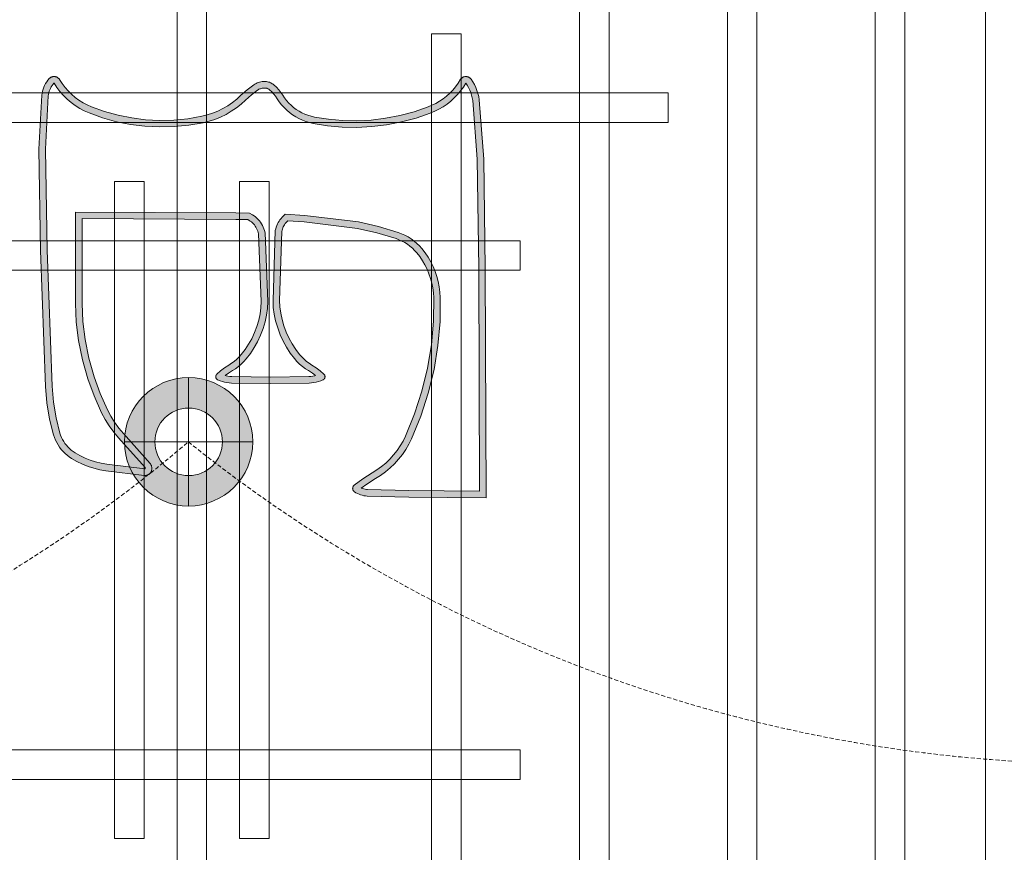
# Model space of a CAD drawing. Header units: millimetres. Extents: x -750 to 72845, y -24282 to 18874.
# Tile 8 of 154: x 3760 to 4355, y 6365 to 6868. Entities that reach past the tile are written whole.
import ezdxf
from ezdxf.enums import TextEntityAlignment as Align

# ---------------------------------------------------------------- set-up
doc = ezdxf.new("R2010")
doc.units = ezdxf.units.MM
doc.header["$MEASUREMENT"] = 0
doc.linetypes.add('DASHED', pattern=[19.05, 12.7, -6.35])
doc.linetypes.add('HIDDENX2', pattern=[0.75, 0.5, -0.25])
doc.layers.get('0').update_dxf_attribs({"lineweight": 5})
for name, color, linetype, lineweight in [('E Celing Lighting', 5, 'DASHED', 5), ('IRISH HOUSE_FF46_HYD AIRPORT_HVAC DUCTING LAYOUT 3$0$Ceiling', 14, 'Continuous', 9), ('Lighting (Ceiling)', 160, 'Continuous', 15), ('M-MEP-ELLG-CABLE', 146, 'HIDDENX2', 20), ('M-MEP-ELPR-EQUIP', 6, 'Continuous', 20)]:
    doc.layers.add(name, color=color, linetype=linetype, lineweight=lineweight)
doc.layers.add('IRISH HOUSE_FF46_HYD AIRPORT_HVAC DUCTING LAYOUT 3$0$RCP LAYOUT', color=8, linetype='Continuous')
doc.styles.get("Standard").update_dxf_attribs({"font": 'romans.shx'})

# ---------------------------------------------------------------- blocks, each defined once
blk = doc.blocks.new('cl')
at = {"layer": 'Lighting (Ceiling)'}
h = blk.add_hatch(color=0, dxfattribs=at)
h.dxf.hatch_style = 1
h.paths.add_polyline_path([(1.533, 0.03, 1), (-1.533, 0.03, 1)])
h.paths.add_polyline_path([(-0.806, 0.03, -1), (0.806, 0.03, -1)], flags=16)
at = {"layer": 'Lighting (Ceiling)', "color": 0}
for p, q in [((0, 1.562), (0, -1.503)), ((-1.533, 0.03), (1.533, 0.03))]:
    blk.add_line(p, q, dxfattribs=at)
for radius in [1.533, 0.806]:
    blk.add_circle((0, 0.03), radius, dxfattribs=at)
at = {"color": 0}
blk.add_attdef('NAME', text='', height=5, dxfattribs=at).set_placement((0.838, 2.713), align=Align.MIDDLE_CENTER)
blk = doc.blocks.new('kuaryfjeh')
at = {"ltscale": 0.25}
h = blk.add_hatch(color=1, dxfattribs=at)
h.dxf.hatch_style = 1
h.paths.add_polyline_path([(102.28, -7.887), (102.282, -7.887), (102.285, -7.887), (102.289, -7.886), (102.291, -7.885), (102.294, -7.884), (102.295, -7.883), (102.296, -7.881), (102.297, -7.879), (102.297, -7.874), (102.19, -7.006), (102.167, -6.877), (102.136, -6.752), (102.097, -6.629), (102.049, -6.51), (101.993, -6.394), (101.929, -6.282), (101.899, -6.238), (101.867, -6.196), (101.832, -6.156), (101.795, -6.119), (101.755, -6.084), (101.713, -6.052), (101.669, -6.022), (101.624, -5.996), (101.576, -5.973), (101.528, -5.953), (101.478, -5.937), (101.126, -5.848), (100.769, -5.788), (100.406, -5.757), (97.301, -5.645), (94.991, -5.606), (93.775, -5.669), (93.74, -5.674), (93.705, -5.682), (93.669, -5.693), (93.635, -5.705), (93.602, -5.721), (93.569, -5.738), (93.538, -5.758), (93.509, -5.78), (93.481, -5.801), (93.485, -5.804), (93.58, -5.866), (93.675, -5.938), (93.764, -6.016), (93.847, -6.101), (93.925, -6.192), (93.995, -6.288), (94.059, -6.389), (94.115, -6.494), (94.163, -6.603), (94.275, -6.912), (94.363, -7.229), (94.428, -7.552), (94.468, -7.878), (94.484, -8.212), (94.476, -8.547), (94.444, -8.88), (94.387, -9.209), (94.354, -9.345), (94.311, -9.477), (94.258, -9.607), (94.197, -9.732), (94.126, -9.852), (94.048, -9.967), (93.961, -10.076), (93.871, -10.173), (93.748, -10.31), (93.642, -10.453), (93.632, -10.468), (93.624, -10.484), (93.616, -10.501), (93.609, -10.519), (93.604, -10.536), (93.599, -10.555), (93.596, -10.573), (93.594, -10.592), (93.594, -10.611), (93.594, -10.623), (93.596, -10.636), (93.598, -10.649), (93.601, -10.661), (93.605, -10.673), (93.61, -10.684), (93.615, -10.696), (93.622, -10.707), (93.629, -10.717), (93.637, -10.727), (93.682, -10.776), (93.732, -10.821), (93.784, -10.863), (93.844, -10.903), (93.91, -10.947), (93.977, -11), (94.041, -11.056), (94.1, -11.117), (94.155, -11.182), (94.206, -11.251), (94.252, -11.323), (94.293, -11.398), (94.329, -11.475), (94.36, -11.555), (94.385, -11.636), (94.404, -11.72), (94.458, -12.052), (94.488, -12.387), (94.494, -12.723), (94.476, -13.059), (94.434, -13.401), (94.369, -13.74), (94.28, -14.073), (94.168, -14.399), (94.125, -14.5), (94.076, -14.597), (94.021, -14.691), (93.96, -14.78), (93.892, -14.866), (93.819, -14.946), (93.741, -15.022), (93.658, -15.092), (93.571, -15.156), (93.485, -15.211), (93.532, -15.242), (93.586, -15.273), (93.642, -15.301), (93.7, -15.324), (93.76, -15.343), (93.821, -15.357), (93.881, -15.368), (95.223, -15.472), (97.71, -15.505), (102.805, -15.521), (102.79, -13.909), (102.766, -12.966), (102.764, -12.937), (102.76, -12.908), (102.754, -12.88), (102.746, -12.853), (102.736, -12.826), (102.734, -12.822), (102.643, -12.945), (102.514, -13.15), (102.443, -13.263), (102.362, -13.376), (102.273, -13.482), (102.177, -13.582), (102.074, -13.675), (101.966, -13.761), (101.851, -13.839), (101.732, -13.909), (101.608, -13.971), (101.093, -14.181), (100.563, -14.352), (100.023, -14.483), (99.478, -14.572), (98.929, -14.62), (98.377, -14.626), (98.256, -14.618), (98.136, -14.603), (98.017, -14.579), (97.899, -14.548), (97.785, -14.509), (97.673, -14.462), (97.564, -14.408), (97.459, -14.346), (97.359, -14.278), (97.263, -14.203), (97.201, -14.148), (97.144, -14.089), (97.09, -14.026), (97.041, -13.959), (96.996, -13.889), (96.957, -13.816), (96.922, -13.741), (96.892, -13.663), (96.756, -13.216), (96.654, -12.757), (96.503, -11.532), (96.478, -11.085), (96.545, -11.014), (96.573, -10.988), (96.602, -10.964), (96.634, -10.942), (96.666, -10.922), (96.7, -10.904), (96.735, -10.889), (96.771, -10.876), (96.808, -10.866), (96.853, -10.857), (98.447, -10.806), (98.605, -10.812), (98.762, -10.832), (98.916, -10.865), (99.075, -10.912), (99.23, -10.97), (99.38, -11.038), (99.518, -11.114), (99.651, -11.2), (99.777, -11.295), (99.841, -11.351), (99.901, -11.412), (99.956, -11.477), (100.007, -11.546), (100.049, -11.613), (100.108, -11.705), (100.163, -11.778), (100.168, -11.758), (100.177, -11.714), (100.182, -11.67), (100.185, -11.624), (100.198, -10.745), (100.185, -9.866), (100.182, -9.82), (100.177, -9.776), (100.168, -9.733), (100.163, -9.713), (100.108, -9.785), (100.049, -9.877), (100.007, -9.944), (99.957, -10.013), (99.902, -10.078), (99.843, -10.138), (99.78, -10.195), (99.656, -10.29), (99.525, -10.376), (99.389, -10.451), (99.241, -10.52), (99.09, -10.578), (98.933, -10.625), (98.782, -10.658), (98.628, -10.678), (98.473, -10.685), (96.902, -10.624), (96.851, -10.611), (96.811, -10.598), (96.772, -10.582), (96.734, -10.564), (96.697, -10.543), (96.662, -10.52), (96.628, -10.494), (96.597, -10.467), (96.567, -10.437), (96.539, -10.405), (96.513, -10.372), (96.49, -10.337), (96.452, -10.271), (96.448, -9.956), (96.427, -6.292), (98.517, -6.292), (98.941, -6.31), (99.365, -6.363), (99.804, -6.453), (100.236, -6.574), (100.63, -6.716), (101.014, -6.887), (101.168, -6.969), (101.315, -7.063), (101.456, -7.166), (101.587, -7.277), (102.267, -7.881), (102.27, -7.883), (102.273, -7.885), (102.276, -7.886), (102.278, -7.886)], flags=16)
h.paths.add_polyline_path([(93.373, -15.108), (93.366, -15.116), (93.36, -15.123), (93.355, -15.131), (93.35, -15.139), (93.345, -15.148), (93.342, -15.157), (93.338, -15.166), (93.336, -15.175), (93.334, -15.185), (93.332, -15.194), (93.332, -15.204), (93.331, -15.213), (93.332, -15.223), (93.333, -15.233), (93.335, -15.242), (93.337, -15.251), (93.34, -15.261), (93.344, -15.27), (93.348, -15.278), (93.353, -15.287), (93.358, -15.295), (93.364, -15.302), (93.37, -15.31), (93.377, -15.317), (93.384, -15.323), (93.392, -15.329), (93.452, -15.37), (93.516, -15.406), (93.582, -15.438), (93.65, -15.465), (93.72, -15.487), (93.791, -15.505), (93.863, -15.517), (95.216, -15.622), (97.709, -15.655), (102.956, -15.671), (102.94, -13.907), (102.916, -12.959), (102.913, -12.92), (102.908, -12.882), (102.899, -12.844), (102.889, -12.807), (102.876, -12.77), (102.86, -12.735), (102.842, -12.7), (102.822, -12.667), (102.818, -12.662), (102.814, -12.657), (102.81, -12.652), (102.805, -12.648), (102.8, -12.644), (102.795, -12.64), (102.789, -12.637), (102.784, -12.634), (102.778, -12.631), (102.772, -12.629), (102.765, -12.627), (102.759, -12.626), (102.753, -12.625), (102.746, -12.624), (102.74, -12.624), (102.733, -12.625), (102.727, -12.625), (102.721, -12.627), (102.715, -12.628), (102.708, -12.63), (102.703, -12.633), (102.697, -12.636), (102.691, -12.639), (102.686, -12.643), (102.681, -12.647), (102.676, -12.651), (102.671, -12.655), (102.667, -12.66), (102.519, -12.86), (102.387, -13.071), (102.319, -13.18), (102.243, -13.284), (102.161, -13.382), (102.072, -13.475), (101.977, -13.561), (101.877, -13.64), (101.771, -13.712), (101.661, -13.777), (101.546, -13.834), (101.041, -14.04), (100.523, -14.208), (99.993, -14.336), (99.46, -14.423), (98.921, -14.47), (98.381, -14.476), (98.27, -14.469), (98.16, -14.455), (98.051, -14.433), (97.943, -14.404), (97.838, -14.368), (97.735, -14.326), (97.636, -14.276), (97.539, -14.219), (97.447, -14.157), (97.359, -14.088), (97.305, -14.04), (97.255, -13.988), (97.208, -13.932), (97.165, -13.874), (97.126, -13.813), (97.091, -13.749), (97.06, -13.683), (97.034, -13.615), (96.901, -13.178), (96.802, -12.732), (96.652, -11.518), (96.631, -11.141), (96.65, -11.12), (96.671, -11.101), (96.693, -11.084), (96.716, -11.067), (96.74, -11.053), (96.765, -11.04), (96.79, -11.029), (96.817, -11.019), (96.844, -11.012), (96.871, -11.006), (98.446, -10.956), (98.592, -10.962), (98.737, -10.98), (98.879, -11.011), (99.028, -11.054), (99.172, -11.108), (99.313, -11.173), (99.442, -11.243), (99.565, -11.323), (99.682, -11.411), (99.738, -11.46), (99.79, -11.513), (99.839, -11.57), (99.883, -11.63), (99.922, -11.693), (99.985, -11.791), (100.055, -11.883), (100.133, -11.969), (100.137, -11.973), (100.141, -11.976), (100.145, -11.979), (100.15, -11.982), (100.154, -11.985), (100.159, -11.987), (100.164, -11.989), (100.169, -11.99), (100.175, -11.991), (100.18, -11.992), (100.185, -11.993), (100.191, -11.993), (100.196, -11.993), (100.201, -11.992), (100.207, -11.991), (100.212, -11.99), (100.217, -11.988), (100.222, -11.986), (100.227, -11.984), (100.231, -11.981), (100.236, -11.978), (100.24, -11.975), (100.244, -11.971), (100.248, -11.967), (100.251, -11.963), (100.255, -11.959), (100.258, -11.955), (100.26, -11.95), (100.263, -11.945), (100.283, -11.895), (100.301, -11.844), (100.314, -11.791), (100.325, -11.738), (100.332, -11.684), (100.335, -11.63), (100.348, -10.745), (100.335, -9.86), (100.332, -9.806), (100.325, -9.752), (100.314, -9.699), (100.301, -9.647), (100.283, -9.595), (100.263, -9.545), (100.26, -9.54), (100.258, -9.536), (100.255, -9.531), (100.251, -9.527), (100.248, -9.523), (100.244, -9.519), (100.24, -9.515), (100.236, -9.512), (100.231, -9.509), (100.227, -9.507), (100.222, -9.504), (100.217, -9.502), (100.212, -9.501), (100.207, -9.499), (100.201, -9.498), (100.196, -9.498), (100.191, -9.498), (100.185, -9.498), (100.18, -9.498), (100.175, -9.499), (100.169, -9.5), (100.164, -9.502), (100.159, -9.503), (100.154, -9.506), (100.15, -9.508), (100.145, -9.511), (100.141, -9.514), (100.137, -9.518), (100.133, -9.521), (100.055, -9.607), (99.985, -9.699), (99.922, -9.797), (99.883, -9.86), (99.839, -9.92), (99.791, -9.977), (99.739, -10.03), (99.684, -10.079), (99.569, -10.168), (99.448, -10.247), (99.321, -10.318), (99.183, -10.382), (99.041, -10.436), (98.896, -10.48), (98.756, -10.51), (98.615, -10.528), (98.473, -10.534), (96.923, -10.475), (96.892, -10.467), (96.862, -10.457), (96.832, -10.445), (96.803, -10.431), (96.775, -10.415), (96.749, -10.397), (96.723, -10.378), (96.699, -10.357), (96.676, -10.334), (96.655, -10.31), (96.635, -10.285), (96.617, -10.258), (96.601, -10.23), (96.598, -9.955), (96.578, -6.442), (98.514, -6.442), (98.929, -6.459), (99.341, -6.511), (99.769, -6.599), (100.19, -6.717), (100.574, -6.855), (100.947, -7.022), (101.092, -7.099), (101.231, -7.187), (101.363, -7.284), (101.489, -7.391), (102.171, -7.995), (102.18, -8.003), (102.189, -8.009), (102.199, -8.015), (102.21, -8.021), (102.221, -8.025), (102.232, -8.029), (102.243, -8.032), (102.255, -8.035), (102.266, -8.036), (102.278, -8.037), (102.29, -8.037), (102.301, -8.036), (102.313, -8.035), (102.324, -8.032), (102.336, -8.029), (102.347, -8.025), (102.358, -8.02), (102.367, -8.015), (102.376, -8.01), (102.385, -8.003), (102.394, -7.996), (102.401, -7.989), (102.409, -7.981), (102.416, -7.973), (102.422, -7.964), (102.427, -7.954), (102.432, -7.945), (102.437, -7.935), (102.44, -7.924), (102.443, -7.914), (102.445, -7.903), (102.447, -7.892), (102.447, -7.881), (102.447, -7.871), (102.446, -7.86), (102.338, -6.983), (102.314, -6.846), (102.281, -6.711), (102.238, -6.578), (102.186, -6.449), (102.126, -6.324), (102.056, -6.203), (102.022, -6.151), (101.983, -6.101), (101.942, -6.053), (101.898, -6.009), (101.85, -5.968), (101.8, -5.93), (101.748, -5.895), (101.694, -5.864), (101.638, -5.836), (101.58, -5.813), (101.52, -5.793), (101.157, -5.701), (100.788, -5.639), (100.415, -5.607), (97.305, -5.495), (94.988, -5.456), (93.76, -5.52), (93.713, -5.527), (93.667, -5.537), (93.622, -5.55), (93.578, -5.567), (93.535, -5.586), (93.493, -5.609), (93.453, -5.634), (93.415, -5.663), (93.379, -5.694), (93.372, -5.7), (93.366, -5.708), (93.36, -5.715), (93.354, -5.724), (93.349, -5.732), (93.345, -5.741), (93.341, -5.75), (93.338, -5.759), (93.336, -5.769), (93.334, -5.778), (93.332, -5.788), (93.332, -5.798), (93.332, -5.808), (93.332, -5.818), (93.334, -5.827), (93.336, -5.837), (93.338, -5.846), (93.341, -5.856), (93.345, -5.865), (93.35, -5.873), (93.355, -5.882), (93.36, -5.89), (93.366, -5.898), (93.373, -5.905), (93.38, -5.912), (93.387, -5.918), (93.395, -5.924), (93.403, -5.929), (93.494, -5.988), (93.58, -6.054), (93.661, -6.125), (93.737, -6.202), (93.807, -6.285), (93.871, -6.372), (93.929, -6.464), (93.98, -6.56), (94.024, -6.659), (94.132, -6.958), (94.217, -7.264), (94.279, -7.576), (94.318, -7.891), (94.334, -8.214), (94.327, -8.538), (94.295, -8.86), (94.241, -9.178), (94.21, -9.303), (94.17, -9.426), (94.121, -9.545), (94.064, -9.661), (94, -9.772), (93.927, -9.878), (93.847, -9.978), (93.76, -10.072), (93.632, -10.214), (93.518, -10.368), (93.503, -10.392), (93.489, -10.417), (93.477, -10.443), (93.467, -10.47), (93.459, -10.498), (93.452, -10.525), (93.448, -10.554), (93.445, -10.582), (93.444, -10.611), (93.445, -10.634), (93.447, -10.657), (93.451, -10.68), (93.457, -10.703), (93.464, -10.725), (93.473, -10.747), (93.484, -10.767), (93.495, -10.787), (93.509, -10.807), (93.523, -10.825), (93.576, -10.882), (93.634, -10.935), (93.695, -10.984), (93.76, -11.027), (93.822, -11.069), (93.881, -11.115), (93.937, -11.165), (93.989, -11.219), (94.038, -11.276), (94.083, -11.336), (94.123, -11.399), (94.159, -11.465), (94.191, -11.533), (94.218, -11.604), (94.24, -11.676), (94.257, -11.749), (94.309, -12.07), (94.338, -12.395), (94.344, -12.72), (94.327, -13.046), (94.286, -13.378), (94.222, -13.706), (94.136, -14.029), (94.027, -14.346), (93.989, -14.437), (93.945, -14.525), (93.894, -14.61), (93.839, -14.692), (93.778, -14.769), (93.712, -14.842), (93.641, -14.911), (93.565, -14.974), (93.486, -15.032), (93.395, -15.09), (93.387, -15.096), (93.38, -15.102)])
at = {"layer": 'E Celing Lighting', "color": 1}
for points in [[(93.373, -15.108), (93.366, -15.116), (93.36, -15.123), (93.355, -15.131), (93.35, -15.139), (93.345, -15.148), (93.342, -15.157), (93.338, -15.166), (93.336, -15.175), (93.334, -15.185), (93.332, -15.194), (93.332, -15.204), (93.331, -15.213), (93.332, -15.223), (93.333, -15.233), (93.335, -15.242), (93.337, -15.251), (93.34, -15.261), (93.344, -15.27), (93.348, -15.278), (93.353, -15.287), (93.358, -15.295), (93.364, -15.302), (93.37, -15.31), (93.377, -15.317), (93.384, -15.323), (93.392, -15.329), (93.452, -15.37), (93.516, -15.406), (93.582, -15.438), (93.65, -15.465), (93.72, -15.487), (93.791, -15.505), (93.863, -15.517), (95.216, -15.622), (97.709, -15.655), (102.956, -15.671), (102.94, -13.907), (102.916, -12.959), (102.913, -12.92), (102.908, -12.882), (102.899, -12.844), (102.889, -12.807), (102.876, -12.77), (102.86, -12.735), (102.842, -12.7), (102.822, -12.667), (102.818, -12.662), (102.814, -12.657), (102.81, -12.652), (102.805, -12.648), (102.8, -12.644), (102.795, -12.64), (102.789, -12.637), (102.784, -12.634), (102.778, -12.631), (102.772, -12.629), (102.765, -12.627), (102.759, -12.626), (102.753, -12.625), (102.746, -12.624), (102.74, -12.624), (102.733, -12.625), (102.727, -12.625), (102.721, -12.627), (102.715, -12.628), (102.708, -12.63), (102.703, -12.633), (102.697, -12.636), (102.691, -12.639), (102.686, -12.643), (102.681, -12.647), (102.676, -12.651), (102.671, -12.655), (102.667, -12.66), (102.519, -12.86), (102.387, -13.071), (102.319, -13.18), (102.243, -13.284), (102.161, -13.382), (102.072, -13.475), (101.977, -13.561), (101.877, -13.64), (101.771, -13.712), (101.661, -13.777), (101.546, -13.834), (101.041, -14.04), (100.523, -14.208), (99.993, -14.336), (99.46, -14.423), (98.921, -14.47), (98.381, -14.476), (98.27, -14.469), (98.16, -14.455), (98.051, -14.433), (97.943, -14.404), (97.838, -14.368), (97.735, -14.326), (97.636, -14.276), (97.539, -14.219), (97.447, -14.157), (97.359, -14.088), (97.305, -14.04), (97.255, -13.988), (97.208, -13.932), (97.165, -13.874), (97.126, -13.813), (97.091, -13.749), (97.06, -13.683), (97.034, -13.615), (96.901, -13.178), (96.802, -12.732), (96.652, -11.518), (96.631, -11.141), (96.65, -11.12), (96.671, -11.101), (96.693, -11.084), (96.716, -11.067), (96.74, -11.053), (96.765, -11.04), (96.79, -11.029), (96.817, -11.019), (96.844, -11.012), (96.871, -11.006), (98.446, -10.956), (98.592, -10.962), (98.737, -10.98), (98.879, -11.011), (99.028, -11.054), (99.172, -11.108), (99.313, -11.173), (99.442, -11.243), (99.565, -11.323), (99.682, -11.411), (99.738, -11.46), (99.79, -11.513), (99.839, -11.57), (99.883, -11.63), (99.922, -11.693), (99.985, -11.791), (100.055, -11.883), (100.133, -11.969), (100.137, -11.973), (100.141, -11.976), (100.145, -11.979), (100.15, -11.982), (100.154, -11.985), (100.159, -11.987), (100.164, -11.989), (100.169, -11.99), (100.175, -11.991), (100.18, -11.992), (100.185, -11.993), (100.191, -11.993), (100.196, -11.993), (100.201, -11.992), (100.207, -11.991), (100.212, -11.99), (100.217, -11.988), (100.222, -11.986), (100.227, -11.984), (100.231, -11.981), (100.236, -11.978), (100.24, -11.975), (100.244, -11.971), (100.248, -11.967), (100.251, -11.963), (100.255, -11.959), (100.258, -11.955), (100.26, -11.95), (100.263, -11.945), (100.283, -11.895), (100.301, -11.844), (100.314, -11.791), (100.325, -11.738), (100.332, -11.684), (100.335, -11.63), (100.348, -10.745), (100.335, -9.86), (100.332, -9.806), (100.325, -9.752), (100.314, -9.699), (100.301, -9.647), (100.283, -9.595), (100.263, -9.545), (100.26, -9.54), (100.258, -9.536), (100.255, -9.531), (100.251, -9.527), (100.248, -9.523), (100.244, -9.519), (100.24, -9.515), (100.236, -9.512), (100.231, -9.509), (100.227, -9.507), (100.222, -9.504), (100.217, -9.502), (100.212, -9.501), (100.207, -9.499), (100.201, -9.498), (100.196, -9.498), (100.191, -9.498), (100.185, -9.498), (100.18, -9.498), (100.175, -9.499), (100.169, -9.5), (100.164, -9.502), (100.159, -9.503), (100.154, -9.506), (100.15, -9.508), (100.145, -9.511), (100.141, -9.514), (100.137, -9.518), (100.133, -9.521), (100.055, -9.607), (99.985, -9.699), (99.922, -9.797), (99.883, -9.86), (99.839, -9.92), (99.791, -9.977), (99.739, -10.03), (99.684, -10.079), (99.569, -10.168), (99.448, -10.247), (99.321, -10.318), (99.183, -10.382), (99.041, -10.436), (98.896, -10.48), (98.756, -10.51), (98.615, -10.528), (98.473, -10.534), (96.923, -10.475), (96.892, -10.467), (96.862, -10.457), (96.832, -10.445), (96.803, -10.431), (96.775, -10.415), (96.749, -10.397), (96.723, -10.378), (96.699, -10.357), (96.676, -10.334), (96.655, -10.31), (96.635, -10.285), (96.617, -10.258), (96.601, -10.23), (96.598, -9.955), (96.578, -6.442), (98.514, -6.442), (98.929, -6.459), (99.341, -6.511), (99.769, -6.599), (100.19, -6.717), (100.574, -6.855), (100.947, -7.022), (101.092, -7.099), (101.231, -7.187), (101.363, -7.284), (101.489, -7.391), (102.171, -7.995), (102.18, -8.003), (102.189, -8.009), (102.199, -8.015), (102.21, -8.021), (102.221, -8.025), (102.232, -8.029), (102.243, -8.032), (102.255, -8.035), (102.266, -8.036), (102.278, -8.037), (102.29, -8.037), (102.301, -8.036), (102.313, -8.035), (102.324, -8.032), (102.336, -8.029), (102.347, -8.025), (102.358, -8.02), (102.367, -8.015), (102.376, -8.01), (102.385, -8.003), (102.394, -7.996), (102.401, -7.989), (102.409, -7.981), (102.416, -7.973), (102.422, -7.964), (102.427, -7.954), (102.432, -7.945), (102.437, -7.935), (102.44, -7.924), (102.443, -7.914), (102.445, -7.903), (102.447, -7.892), (102.447, -7.881), (102.447, -7.871), (102.446, -7.86), (102.338, -6.983), (102.314, -6.846), (102.281, -6.711), (102.238, -6.578), (102.186, -6.449), (102.126, -6.324), (102.056, -6.203), (102.022, -6.151), (101.983, -6.101), (101.942, -6.053), (101.898, -6.009), (101.85, -5.968), (101.8, -5.93), (101.748, -5.895), (101.694, -5.864), (101.638, -5.836), (101.58, -5.813), (101.52, -5.793), (101.157, -5.701), (100.788, -5.639), (100.415, -5.607), (97.305, -5.495), (94.988, -5.456), (93.76, -5.52), (93.713, -5.527), (93.667, -5.537), (93.622, -5.55), (93.578, -5.567), (93.535, -5.586), (93.493, -5.609), (93.453, -5.634), (93.415, -5.663), (93.379, -5.694), (93.372, -5.7), (93.366, -5.708), (93.36, -5.715), (93.354, -5.724), (93.349, -5.732), (93.345, -5.741), (93.341, -5.75), (93.338, -5.759), (93.336, -5.769), (93.334, -5.778), (93.332, -5.788), (93.332, -5.798), (93.332, -5.808), (93.332, -5.818), (93.334, -5.827), (93.336, -5.837), (93.338, -5.846), (93.341, -5.856), (93.345, -5.865), (93.35, -5.873), (93.355, -5.882), (93.36, -5.89), (93.366, -5.898), (93.373, -5.905), (93.38, -5.912), (93.387, -5.918), (93.395, -5.924), (93.403, -5.929), (93.494, -5.988), (93.58, -6.054), (93.661, -6.125), (93.737, -6.202), (93.807, -6.285), (93.871, -6.372), (93.929, -6.464), (93.98, -6.56), (94.024, -6.659), (94.132, -6.958), (94.217, -7.264), (94.279, -7.576), (94.318, -7.891), (94.334, -8.214), (94.327, -8.538), (94.295, -8.86), (94.241, -9.178), (94.21, -9.303), (94.17, -9.426), (94.121, -9.545), (94.064, -9.661), (94, -9.772), (93.927, -9.878), (93.847, -9.978), (93.76, -10.072), (93.632, -10.214), (93.518, -10.368), (93.503, -10.392), (93.489, -10.417), (93.477, -10.443), (93.467, -10.47), (93.459, -10.498), (93.452, -10.525), (93.448, -10.554), (93.445, -10.582), (93.444, -10.611), (93.445, -10.634), (93.447, -10.657), (93.451, -10.68), (93.457, -10.703), (93.464, -10.725), (93.473, -10.747), (93.484, -10.767), (93.495, -10.787), (93.509, -10.807), (93.523, -10.825), (93.576, -10.882), (93.634, -10.935), (93.695, -10.984), (93.76, -11.027), (93.822, -11.069), (93.881, -11.115), (93.937, -11.165), (93.989, -11.219), (94.038, -11.276), (94.083, -11.336), (94.123, -11.399), (94.159, -11.465), (94.191, -11.533), (94.218, -11.604), (94.24, -11.676), (94.257, -11.749), (94.309, -12.07), (94.338, -12.395), (94.344, -12.72), (94.327, -13.046), (94.286, -13.378), (94.222, -13.706), (94.136, -14.029), (94.027, -14.346), (93.989, -14.437), (93.945, -14.525), (93.894, -14.61), (93.839, -14.692), (93.778, -14.769), (93.712, -14.842), (93.641, -14.911), (93.565, -14.974), (93.486, -15.032), (93.395, -15.09), (93.387, -15.096), (93.38, -15.102)], [(102.28, -7.887), (102.282, -7.887), (102.285, -7.887), (102.289, -7.886), (102.291, -7.885), (102.294, -7.884), (102.295, -7.883), (102.296, -7.881), (102.297, -7.879), (102.297, -7.874), (102.19, -7.006), (102.167, -6.877), (102.136, -6.752), (102.097, -6.629), (102.049, -6.51), (101.993, -6.394), (101.929, -6.282), (101.899, -6.238), (101.867, -6.196), (101.832, -6.156), (101.795, -6.119), (101.755, -6.084), (101.713, -6.052), (101.669, -6.022), (101.624, -5.996), (101.576, -5.973), (101.528, -5.953), (101.478, -5.937), (101.126, -5.848), (100.769, -5.788), (100.406, -5.757), (97.301, -5.645), (94.991, -5.606), (93.775, -5.669), (93.74, -5.674), (93.705, -5.682), (93.669, -5.693), (93.635, -5.705), (93.602, -5.721), (93.569, -5.738), (93.538, -5.758), (93.509, -5.78), (93.481, -5.801), (93.485, -5.804), (93.58, -5.866), (93.675, -5.938), (93.764, -6.016), (93.847, -6.101), (93.925, -6.192), (93.995, -6.288), (94.059, -6.389), (94.115, -6.494), (94.163, -6.603), (94.275, -6.912), (94.363, -7.229), (94.428, -7.552), (94.468, -7.878), (94.484, -8.212), (94.476, -8.547), (94.444, -8.88), (94.387, -9.209), (94.354, -9.345), (94.311, -9.477), (94.258, -9.607), (94.197, -9.732), (94.126, -9.852), (94.048, -9.967), (93.961, -10.076), (93.871, -10.173), (93.748, -10.31), (93.642, -10.453), (93.632, -10.468), (93.624, -10.484), (93.616, -10.501), (93.609, -10.519), (93.604, -10.536), (93.599, -10.555), (93.596, -10.573), (93.594, -10.592), (93.594, -10.611), (93.594, -10.623), (93.596, -10.636), (93.598, -10.649), (93.601, -10.661), (93.605, -10.673), (93.61, -10.684), (93.615, -10.696), (93.622, -10.707), (93.629, -10.717), (93.637, -10.727), (93.682, -10.776), (93.732, -10.821), (93.784, -10.863), (93.844, -10.903), (93.91, -10.947), (93.977, -11), (94.041, -11.056), (94.1, -11.117), (94.155, -11.182), (94.206, -11.251), (94.252, -11.323), (94.293, -11.398), (94.329, -11.475), (94.36, -11.555), (94.385, -11.636), (94.404, -11.72), (94.458, -12.052), (94.488, -12.387), (94.494, -12.723), (94.476, -13.059), (94.434, -13.401), (94.369, -13.74), (94.28, -14.073), (94.168, -14.399), (94.125, -14.5), (94.076, -14.597), (94.021, -14.691), (93.96, -14.78), (93.892, -14.866), (93.819, -14.946), (93.741, -15.022), (93.658, -15.092), (93.571, -15.156), (93.485, -15.211), (93.532, -15.242), (93.586, -15.273), (93.642, -15.301), (93.7, -15.324), (93.76, -15.343), (93.821, -15.357), (93.881, -15.368), (95.223, -15.472), (97.71, -15.505), (102.805, -15.521), (102.79, -13.909), (102.766, -12.966), (102.764, -12.937), (102.76, -12.908), (102.754, -12.88), (102.746, -12.853), (102.736, -12.826), (102.734, -12.822), (102.643, -12.945), (102.514, -13.15), (102.443, -13.263), (102.362, -13.376), (102.273, -13.482), (102.177, -13.582), (102.074, -13.675), (101.966, -13.761), (101.851, -13.839), (101.732, -13.909), (101.608, -13.971), (101.093, -14.181), (100.563, -14.352), (100.023, -14.483), (99.478, -14.572), (98.929, -14.62), (98.377, -14.626), (98.256, -14.618), (98.136, -14.603), (98.017, -14.579), (97.899, -14.548), (97.785, -14.509), (97.673, -14.462), (97.564, -14.408), (97.459, -14.346), (97.359, -14.278), (97.263, -14.203), (97.201, -14.148), (97.144, -14.089), (97.09, -14.026), (97.041, -13.959), (96.996, -13.889), (96.957, -13.816), (96.922, -13.741), (96.892, -13.663), (96.756, -13.216), (96.654, -12.757), (96.503, -11.532), (96.478, -11.085), (96.545, -11.014), (96.573, -10.988), (96.602, -10.964), (96.634, -10.942), (96.666, -10.922), (96.7, -10.904), (96.735, -10.889), (96.771, -10.876), (96.808, -10.866), (96.853, -10.857), (98.447, -10.806), (98.605, -10.812), (98.762, -10.832), (98.916, -10.865), (99.075, -10.912), (99.23, -10.97), (99.38, -11.038), (99.518, -11.114), (99.651, -11.2), (99.777, -11.295), (99.841, -11.351), (99.901, -11.412), (99.956, -11.477), (100.007, -11.546), (100.049, -11.613), (100.108, -11.705), (100.163, -11.778), (100.168, -11.758), (100.177, -11.714), (100.182, -11.67), (100.185, -11.624), (100.198, -10.745), (100.185, -9.866), (100.182, -9.82), (100.177, -9.776), (100.168, -9.733), (100.163, -9.713), (100.108, -9.785), (100.049, -9.877), (100.007, -9.944), (99.957, -10.013), (99.902, -10.078), (99.843, -10.138), (99.78, -10.195), (99.656, -10.29), (99.525, -10.376), (99.389, -10.451), (99.241, -10.52), (99.09, -10.578), (98.933, -10.625), (98.782, -10.658), (98.628, -10.678), (98.473, -10.685), (96.902, -10.624), (96.851, -10.611), (96.811, -10.598), (96.772, -10.582), (96.734, -10.564), (96.697, -10.543), (96.662, -10.52), (96.628, -10.494), (96.597, -10.467), (96.567, -10.437), (96.539, -10.405), (96.513, -10.372), (96.49, -10.337), (96.452, -10.271), (96.448, -9.956), (96.427, -6.292), (98.517, -6.292), (98.941, -6.31), (99.365, -6.363), (99.804, -6.453), (100.236, -6.574), (100.63, -6.716), (101.014, -6.887), (101.168, -6.969), (101.315, -7.063), (101.456, -7.166), (101.587, -7.277), (102.267, -7.881), (102.27, -7.883), (102.273, -7.885), (102.276, -7.886), (102.278, -7.886)]]:
    blk.add_lwpolyline(points, close=True, dxfattribs=at)
blk = doc.blocks.new('IRISH HOUSE_FF46_HYD AIRPORT_HVAC DUCTING LAYOUT 3$0$IRISH HOUSE-RCP LAYOUT')
at = {"color": 8, "lineweight": 0, "ltscale": 0.25}
blk.add_line((3996.91, -2030.71), (3996.91, -3169.22), dxfattribs=at)
at = {"layer": 'IRISH HOUSE_FF46_HYD AIRPORT_HVAC DUCTING LAYOUT 3$0$Ceiling', "color": 8, "lineweight": 0, "ltscale": 0.25}
for p, q in [((3508.03, -3245.42), (3508.03, -1954.51)), ((3525.9, -1954.51), (3525.9, -3245.42)), ((3930.12, -3156.06), (3930.12, -2043.87)), ((3948, -2043.87), (3948, -3156.06)), ((3840.76, -3066.69), (3840.76, -2133.24)), ((3858.63, -2133.24), (3858.63, -3066.69)), ((3751.4, -2977.33), (3751.4, -2222.6)), ((3769.27, -2222.6), (3769.27, -2977.33)), ((3679.81, -2311.96), (3661.94, -2311.96)), ((3661.94, -2311.96), (3661.94, -2887.97)), ((3679.81, -2887.97), (3679.81, -2311.96)), ((3804.92, -2347.71), (3228.92, -2347.71)), ((3804.92, -2365.58), (3804.92, -2347.71)), ((3228.92, -2365.58), (3804.92, -2365.58)), ((3470.2, -2798.6), (3470.2, -2401.33)), ((3470.2, -2401.33), (3488.07, -2401.33)), ((3488.07, -2401.33), (3488.07, -2798.6)), ((3563.64, -2401.33), (3545.77, -2401.33)), ((3545.77, -2401.33), (3545.77, -2798.6)), ((3563.64, -2798.6), (3563.64, -2401.33)), ((3715.56, -2437.07), (3318.28, -2437.07)), ((3715.56, -2454.95), (3715.56, -2437.07)), ((3318.28, -2454.95), (3715.56, -2454.95)), ((3318.28, -2744.99), (3715.56, -2744.99)), ((3715.56, -2744.99), (3715.56, -2762.86)), ((3715.56, -2762.86), (3318.28, -2762.86)), ((3488.07, -2798.6), (3470.2, -2798.6)), ((3545.77, -2798.6), (3563.64, -2798.6))]:
    blk.add_line(p, q, dxfattribs=at)
blk = doc.blocks.new('IRISH HOUSE_FF46_HYD AIRPORT_HVAC DUCTING LAYOUT 3')
at = {"layer": 'IRISH HOUSE_FF46_HYD AIRPORT_HVAC DUCTING LAYOUT 3$0$RCP LAYOUT', "lineweight": 0}
blk.add_blockref('IRISH HOUSE_FF46_HYD AIRPORT_HVAC DUCTING LAYOUT 3$0$IRISH HOUSE-RCP LAYOUT', (0, 0), dxfattribs=at)

msp = doc.modelspace()

# ---------------------------------------------------------------- linework, layer by layer
at = {"layer": 'M-MEP-ELLG-CABLE', "color": 1, "ltscale": 5, "elevation": 1}
msp.add_lwpolyline([(2198.2, 4682.82, 0.231512), (4416.62, 4683.56, 0.477889), (5525.79, 4683.56, 0.349768), (6635.79, 4683.56, 0.242133), (8855.05, 4682.82, 0.35033), (9963.28, 4682.82, 0.84539), (9407.95, 5325.71, -0.369447), (8298.79, 5324.96, -0.350709), (7189.63, 5325.71, -0.231316), (4971.3, 5326.46, -0.366107), (3851.95, 5325.71, -0.353893), (2752.67, 5326.46, -0.350107), (1643.72, 5326.46, -0.743955), (2198.2, 5970.11, 0.350656), (3307.56, 5969.36, 0.337376), (4971.02, 6612.26, -0.350709), (3861.85, 6613.01, -0.368803), (2752.78, 6613.01, -0.350709), (1643.62, 6613.76, -0.393119), (2198.11, 7257.4, 0.351512), (3304.75, 7256.65, 0.367873), (4416.62, 7256.65, 0.57746)], format="xyb", dxfattribs=at)

# ---------------------------------------------------------------- block references
at = {"layer": 'E Celing Lighting', "color": 8, "xscale": -26.46582335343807, "yscale": 26.46582335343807, "zscale": 26.46582335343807, "rotation": 90}
msp.add_blockref('kuaryfjeh', (3627.09, 9303.98), dxfattribs=at)
at = {"layer": 'E Celing Lighting', "color": 1, "xscale": 25.32885420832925, "yscale": 25.32885420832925, "zscale": 25.32885420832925}
msp.add_blockref('cl', (3862.04, 6612.26), dxfattribs=at)
at = {"layer": 'M-MEP-ELPR-EQUIP'}
msp.add_blockref('IRISH HOUSE_FF46_HYD AIRPORT_HVAC DUCTING LAYOUT 3', (347.03, 9171.69), dxfattribs=at)

doc.saveas('drawing.dxf')
